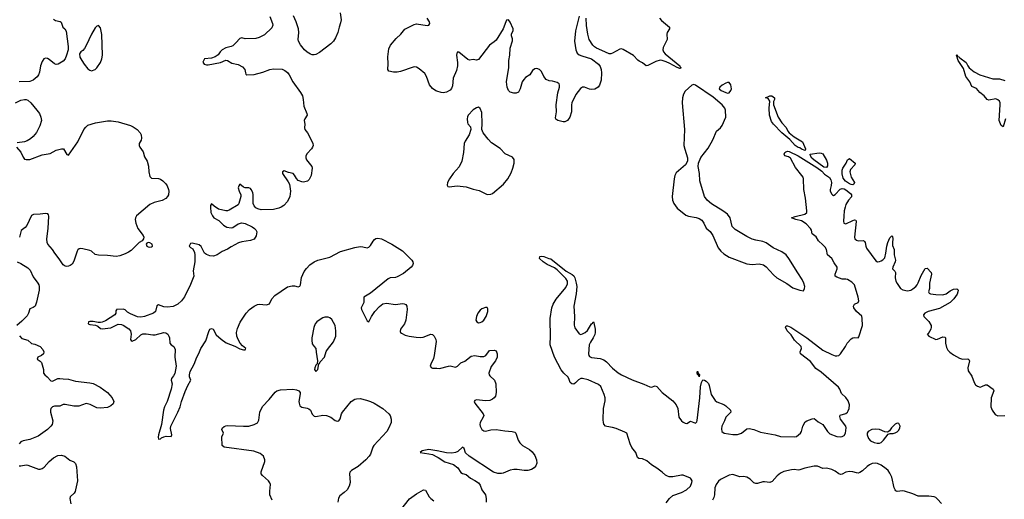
# Model space of a CAD drawing. Header units: inches. Extents: x 1682510 to 1839368, y 640758 to 791543.
# Tile 52 of 186: x 1695277 to 1706425, y 722541 to 727973. Entities that reach past the tile are written whole.
import ezdxf

# ---------------------------------------------------------------- set-up
doc = ezdxf.new("R2010")
doc.units = ezdxf.units.IN
doc.header["$MEASUREMENT"] = 0
doc.layers.add('B6792', color=7, linetype='Continuous')
doc.layers.add('B7702', color=7, linetype='Continuous')

msp = doc.modelspace()

# ---------------------------------------------------------------- linework, layer by layer
at = {"layer": 'B6792', "color": 6}
for points, elevation in [([(1695661, 727981), (1695670, 727970), (1695683, 727963), (1695734, 727954), (1695747, 727947), (1695764, 727890), (1695789, 727869), (1695803, 727843), (1695824, 727670), (1695824, 727630), (1695808, 727570), (1695790, 727531), (1695770, 727505), (1695711, 727469), (1695690, 727467), (1695670, 727474), (1695610, 727524), (1695590, 727533), (1695570, 727536), (1695550, 727529), (1695530, 727500), (1695512, 727450), (1695501, 727379), (1695491, 727350), (1695473, 727327), (1695431, 727289), (1695390, 727273), (1695270, 727270)], 700), ([(1698109, 728010), (1698140, 727930), (1698143, 727910), (1698130, 727882), (1698050, 727802), (1697990, 727771), (1697950, 727760), (1697830, 727758), (1697790, 727766), (1697770, 727762), (1697725, 727710), (1697690, 727677), (1697670, 727668), (1697610, 727653), (1697570, 727633), (1697546, 727610), (1697523, 727577), (1697490, 727553), (1697450, 727538), (1697368, 727530), (1697350, 727494), (1697367, 727470), (1697390, 727462), (1697410, 727461), (1697549, 727490), (1697610, 727514), (1697630, 727511), (1697679, 727479), (1697750, 727465), (1697800, 727440), (1697827, 727410), (1697832, 727370), (1697838, 727358), (1697850, 727349), (1697930, 727354), (1698030, 727380), (1698110, 727409), (1698150, 727416), (1698250, 727411), (1698279, 727399), (1698310, 727376), (1698329, 727349), (1698370, 727270), (1698456, 727150), (1698478, 727110), (1698488, 727070), (1698492, 726992), (1698528, 726910), (1698530, 726890), (1698505, 726850), (1698498, 726830), (1698507, 726790), (1698500, 726750), (1698507, 726730), (1698536, 726690), (1698590, 726590), (1698597, 726570), (1698598, 726550), (1698592, 726530), (1698580, 726510), (1698530, 726457), (1698518, 726430), (1698518, 726410), (1698525, 726385), (1698571, 726330), (1698583, 726310), (1698587, 726290), (1698577, 726210), (1698556, 726164), (1698535, 726145), (1698521, 726139), (1698490, 726134), (1698470, 726136), (1698430, 726153), (1698410, 726174), (1698390, 726212), (1698372, 726232), (1698321, 726241), (1698270, 726260), (1698253, 726250), (1698252, 726230), (1698317, 726137), (1698330, 726110), (1698343, 726030), (1698337, 725970), (1698310, 725915), (1698267, 725870), (1698238, 725850), (1698210, 725838), (1698150, 725824), (1698010, 725821), (1697972, 725830), (1697950, 725842), (1697930, 725864), (1697920, 725890), (1697922, 725990), (1697916, 726016), (1697898, 726050), (1697890, 726060), (1697870, 726070), (1697830, 726069), (1697810, 726075), (1697770, 726112), (1697757, 726090), (1697752, 726068), (1697762, 726030), (1697782, 725990), (1697782, 725970), (1697758, 725890), (1697750, 725876), (1697650, 725817), (1697630, 725810), (1697610, 725809), (1697529, 725829), (1697480, 725860), (1697450, 725887), (1697439, 725870), (1697436, 725850), (1697442, 725790), (1697459, 725750), (1697476, 725730), (1697530, 725699), (1697585, 725645), (1697623, 725623), (1697670, 725616), (1697690, 725621), (1697750, 725662), (1697790, 725674), (1697830, 725666), (1697910, 725626), (1697934, 725610), (1697950, 725593), (1697960, 725570), (1697954, 725526), (1697931, 725489), (1697889, 725471), (1697790, 725458), (1697753, 725447), (1697670, 725402), (1697630, 725374), (1697570, 725348), (1697511, 725309), (1697470, 725296), (1697430, 725299), (1697393, 725313), (1697369, 725329), (1697330, 725406), (1697310, 725423), (1697230, 725443), (1697210, 725437), (1697195, 725410), (1697210, 725393), (1697237, 725377), (1697255, 725335), (1697259, 725310), (1697258, 725230), (1697242, 725130), (1697247, 725070), (1697210, 724975), (1697144, 724836), (1697110, 724790), (1697068, 724752), (1697014, 724726), (1696950, 724717), (1696910, 724720), (1696850, 724745), (1696830, 724732), (1696814, 724670), (1696793, 724650), (1696690, 724613), (1696650, 724604), (1696610, 724608), (1696530, 724641), (1696499, 724659), (1696470, 724688), (1696450, 724696), (1696374, 724690), (1696371, 724689), (1696366, 724674), (1696364, 724650), (1696353, 724630), (1696250, 724564), (1696212, 724548), (1696190, 724544), (1696164, 724544), (1696110, 724556), (1696070, 724554), (1696057, 724550), (1696052, 724530), (1696070, 724520), (1696135, 724515), (1696162, 724502), (1696190, 724476), (1696210, 724471), (1696310, 724484), (1696390, 724523), (1696430, 724522), (1696450, 724513), (1696511, 724471), (1696532, 724450), (1696538, 724410), (1696531, 724351), (1696538, 724338), (1696550, 724332), (1696590, 724352), (1696650, 724405), (1696670, 724414), (1696710, 724416), (1696783, 724403), (1696810, 724403), (1696910, 724430), (1696930, 724427), (1696955, 724410), (1696967, 724390), (1696972, 724370), (1696975, 724310), (1696990, 724292), (1697021, 724270), (1697037, 724237), (1697033, 724150), (1697049, 724050), (1697033, 723967), (1697020, 723940), (1696994, 723910), (1696993, 723890), (1697002, 723850), (1696993, 723790), (1696946, 723650), (1696918, 723590), (1696905, 723550), (1696881, 723390), (1696847, 723270), (1696845, 723245), (1696850, 723221), (1696870, 723227), (1696882, 723238), (1696910, 723250), (1696935, 723255), (1696990, 723252), (1696998, 723270), (1696985, 723345), (1696988, 723370), (1697069, 723530), (1697093, 723590), (1697110, 723650), (1697150, 723761), (1697179, 723830), (1697215, 723890), (1697200, 723930), (1697198, 723950), (1697208, 723990), (1697251, 724070), (1697281, 724150), (1697306, 724194), (1697329, 724251), (1697383, 724337), (1697417, 724443), (1697430, 724469), (1697450, 724477), (1697467, 724467), (1697503, 724403), (1697556, 724356), (1697615, 724315), (1697714, 724274), (1697770, 724245), (1697810, 724234), (1697830, 724235), (1697838, 724250), (1697800, 724280), (1697774, 724310), (1697750, 724350), (1697736, 724390), (1697733, 724430), (1697743, 724477), (1697774, 724546), (1697840, 724650), (1697878, 724690), (1697932, 724730), (1697970, 724749), (1697990, 724752), (1698070, 724744), (1698106, 724754), (1698132, 724810), (1698166, 724850), (1698310, 724946), (1698360, 724960), (1698390, 724959), (1698430, 724949), (1698450, 724956), (1698457, 724970), (1698468, 725052), (1698499, 725121), (1698524, 725156), (1698562, 725198), (1698609, 725231), (1698651, 725249), (1698790, 725285), (1698910, 725346), (1699070, 725394), (1699130, 725405), (1699162, 725402), (1699210, 725391), (1699230, 725397), (1699250, 725417), (1699277, 725463), (1699295, 725485), (1699310, 725495), (1699330, 725500), (1699373, 725493), (1699490, 725431), (1699610, 725355), (1699715, 725250), (1699727, 725230), (1699730, 725210), (1699723, 725190), (1699708, 725170), (1699622, 725098), (1699550, 725059), (1699530, 725053), (1699470, 725049), (1699450, 725040), (1699250, 724874), (1699175, 724830), (1699173, 724770), (1699143, 724710), (1699147, 724690), (1699210, 724562), (1699230, 724551), (1699260, 724610), (1699299, 724670), (1699350, 724725), (1699390, 724755), (1699430, 724761), (1699530, 724749), (1699610, 724758), (1699630, 724755), (1699647, 724747), (1699660, 724730), (1699665, 724690), (1699649, 724570), (1699633, 724530), (1699587, 724470), (1699583, 724443), (1699589, 724430), (1699601, 724421), (1699641, 724401), (1699688, 724388), (1699764, 724376), (1699810, 724373), (1699844, 724376), (1699930, 724412), (1699950, 724406), (1699970, 724388), (1699988, 724350), (1699991, 724330), (1699971, 724170), (1699963, 724137), (1699930, 724070), (1699925, 724050), (1699934, 724034), (1699950, 724027), (1700000, 724025)], 600), ([(1698907, 728050), (1698916, 727970), (1698910, 727938), (1698892, 727890), (1698877, 727830), (1698853, 727767), (1698831, 727730), (1698801, 727699), (1698670, 727602), (1698630, 727579), (1698610, 727574), (1698590, 727575), (1698570, 727581), (1698530, 727605), (1698503, 727630), (1698456, 727690), (1698433, 727730), (1698431, 727750), (1698437, 727830), (1698433, 727870), (1698408, 727950), (1698377, 728017)], 600), ([(1700000, 727165), (1699990, 727169), (1699950, 727195), (1699917, 727237), (1699883, 727330), (1699862, 727362), (1699798, 727418), (1699770, 727436), (1699750, 727438), (1699730, 727434), (1699590, 727387), (1699550, 727378), (1699510, 727377), (1699457, 727390), (1699444, 727410), (1699448, 727472), (1699446, 727554), (1699456, 727644), (1699476, 727684), (1699540, 727760), (1699591, 727809), (1699636, 727864), (1699742, 727918), (1699770, 727927), (1699891, 727909), (1699910, 727912), (1699920, 727930), (1699916, 727950), (1699892, 727990)], 600), ([(1695230, 727033), (1695290, 727060), (1695330, 727070), (1695350, 727069), (1695370, 727060), (1695404, 727030), (1695472, 726950), (1695500, 726910), (1695518, 726870), (1695522, 726830), (1695504, 726770), (1695466, 726695), (1695429, 726651), (1695398, 726622), (1695360, 726600), (1695330, 726591), (1695250, 726578)], 700), ([(1695242, 726530), (1695291, 726471), (1695315, 726415), (1695330, 726395), (1695350, 726388), (1695390, 726391), (1695530, 726442), (1695622, 726458), (1695690, 726494), (1695750, 726512), (1695772, 726510), (1695810, 726446), (1695830, 726440), (1695936, 726590), (1696002, 726730), (1696024, 726756), (1696050, 726777), (1696135, 726805), (1696270, 726828), (1696311, 726829), (1696390, 726815), (1696530, 726774), (1696561, 726761), (1696605, 726730), (1696640, 726690), (1696651, 726670), (1696655, 726630), (1696651, 726610), (1696630, 726570), (1696629, 726550), (1696638, 726530), (1696676, 726476), (1696690, 726421), (1696721, 726370), (1696735, 726315), (1696740, 726250), (1696750, 726199), (1696770, 726179), (1696850, 726175), (1696870, 726168), (1696899, 726150), (1696930, 726116), (1696946, 726090), (1696963, 726050), (1696967, 726030), (1696961, 725990), (1696951, 725970), (1696930, 725947), (1696890, 725924), (1696798, 725902), (1696750, 725879), (1696600, 725750), (1696588, 725730), (1696584, 725710), (1696590, 725670), (1696616, 725610), (1696675, 725530), (1696681, 725510), (1696680, 725490), (1696665, 725470), (1696630, 725448), (1696540, 725360), (1696510, 725339), (1696470, 725320), (1696410, 725300), (1696370, 725293), (1696270, 725303), (1696170, 725306), (1696130, 725315), (1696090, 725350), (1696070, 725360), (1695990, 725379), (1695970, 725382), (1695950, 725379), (1695935, 725365), (1695926, 725350), (1695890, 725239), (1695870, 725206), (1695850, 725189), (1695830, 725180), (1695810, 725177), (1695790, 725181), (1695770, 725195), (1695725, 725265), (1695674, 725330), (1695650, 725372), (1695597, 725430), (1695588, 725448), (1695583, 725490), (1695601, 725610), (1695607, 725747), (1695603, 725763), (1695595, 725775), (1695570, 725779), (1695510, 725769), (1695434, 725766), (1695410, 725754), (1695359, 725641), (1695340, 725620), (1695294, 725586), (1695276, 725510)], 700), ([(1695250, 725232), (1695290, 725213), (1695370, 725164), (1695396, 725136), (1695430, 725059), (1695483, 724990), (1695493, 724970), (1695499, 724950), (1695496, 724910), (1695466, 724774), (1695451, 724729), (1695430, 724712), (1695390, 724698), (1695376, 724650), (1695360, 724620), (1695302, 724558), (1695245, 724510)], 700), ([(1695273, 724393), (1695302, 724362), (1695370, 724342), (1695410, 724307), (1695450, 724297), (1695507, 724270), (1695538, 724238), (1695549, 724210), (1695547, 724190), (1695525, 724170), (1695481, 724150), (1695475, 724130), (1695510, 724106), (1695523, 724090), (1695545, 724010), (1695548, 723970), (1695560, 723950), (1695588, 723928), (1695630, 723883), (1695650, 723881), (1695710, 723911), (1695730, 723911), (1695770, 723905), (1695830, 723903), (1695910, 723879), (1696070, 723862), (1696110, 723852), (1696189, 723810), (1696270, 723751), (1696323, 723690), (1696343, 723650), (1696337, 723623), (1696310, 723599), (1696270, 723582), (1696190, 723572), (1696150, 723579), (1696075, 723615), (1696030, 723625), (1695945, 723595), (1695890, 723596), (1695790, 723616), (1695770, 723614), (1695730, 723597), (1695670, 723595), (1695650, 723588), (1695631, 723570), (1695626, 723550), (1695627, 723527), (1695651, 723430), (1695645, 723390), (1695631, 723369), (1695590, 723330), (1695485, 723255), (1695390, 723218), (1695315, 723205), (1695290, 723193), (1695272, 723170)], 700), ([(1698134, 722530), (1698110, 722590), (1698108, 722632), (1698116, 722710), (1698110, 722727), (1698092, 722750), (1698025, 722810), (1698011, 722830), (1698011, 722851), (1698053, 722970), (1698054, 722990), (1698039, 723030), (1698001, 723061), (1697926, 723086), (1697590, 723132), (1697570, 723151), (1697567, 723250), (1697584, 723290), (1697567, 723330), (1697574, 723350), (1697590, 723366), (1697610, 723374), (1697630, 723377), (1697810, 723368), (1697870, 723370), (1697933, 723387), (1697970, 723409), (1697983, 723437), (1697996, 723530), (1698026, 723594), (1698100, 723670), (1698170, 723756), (1698190, 723770), (1698230, 723780), (1698370, 723790), (1698410, 723782), (1698437, 723770), (1698452, 723752), (1698454, 723734), (1698439, 723650), (1698440, 723630), (1698450, 723600), (1698470, 723583), (1698530, 723574), (1698550, 723567), (1698570, 723550), (1698590, 723505), (1698610, 723484), (1698630, 723479), (1698710, 723494), (1698750, 723490), (1698799, 723470), (1698850, 723434), (1698870, 723425), (1698890, 723430), (1698906, 723454), (1698921, 723510), (1698931, 723530), (1699030, 723650), (1699070, 723676), (1699090, 723681), (1699130, 723682), (1699205, 723665), (1699250, 723649), (1699290, 723630), (1699390, 723570), (1699458, 723510), (1699471, 723490), (1699483, 723450), (1699483, 723410), (1699458, 723350), (1699432, 723310), (1699287, 723150), (1699275, 723130), (1699248, 723052), (1699232, 723028), (1699197, 722990), (1699110, 722911), (1699034, 722866), (1699015, 722850), (1699010, 722830), (1699017, 722730), (1699008, 722690), (1698984, 722650), (1698950, 722617), (1698900, 722580), (1698887, 722553), (1698879, 722510)], 700), ([(1700000, 723091), (1699910, 723104), (1699833, 723090), (1699810, 723070), (1699910, 723058), (1699950, 723047), (1700000, 723021)], 600), ([(1695270, 722920), (1695290, 722920), (1695350, 722932), (1695370, 722929), (1695490, 722883), (1695510, 722882), (1695530, 722889), (1695555, 722905), (1695612, 722970), (1695658, 723010), (1695710, 723036), (1695750, 723040), (1695789, 723029), (1695845, 722985), (1695890, 722964), (1695908, 722948), (1695921, 722910), (1695930, 722750), (1695910, 722647), (1695905, 722630), (1695893, 722610), (1695849, 722570), (1695845, 722550), (1695857, 722490)], 700), ([(1699576, 722404), (1699690, 722547), (1699770, 722603), (1699850, 722648), (1699870, 722643), (1699911, 722571), (1699930, 722550), (1699965, 722525)], 700)]:
    msp.add_lwpolyline(points, dxfattribs=dict(at, elevation=elevation))
at = {"layer": 'B6792', "color": 6, "elevation": 700}
for points in [[(1696170, 727909), (1696150, 727899), (1696130, 727882), (1696090, 727810), (1696030, 727680), (1696010, 727647), (1695990, 727624), (1695970, 727610), (1695954, 727586), (1695959, 727550), (1695979, 727510), (1696005, 727470), (1696050, 727416), (1696070, 727400), (1696090, 727393), (1696130, 727409), (1696150, 727428), (1696190, 727488), (1696208, 727530), (1696216, 727570), (1696207, 727807), (1696190, 727882)], [(1696730, 725450), (1696716, 725444), (1696708, 725432), (1696716, 725410), (1696730, 725400), (1696750, 725397), (1696770, 725402), (1696779, 725410), (1696776, 725430), (1696750, 725447)], [(1698730, 724604), (1698710, 724596), (1698667, 724570), (1698641, 724550), (1698624, 724530), (1698608, 724488), (1698584, 724370), (1698583, 724343), (1698590, 724303), (1698610, 724271), (1698631, 724250), (1698633, 724207), (1698648, 724110), (1698645, 724075), (1698630, 724060), (1698617, 724030), (1698615, 724010), (1698630, 723989), (1698651, 724010), (1698663, 724077), (1698670, 724081), (1698680, 724100), (1698726, 724150), (1698746, 724214), (1698761, 724239), (1698830, 724325), (1698855, 724390), (1698858, 724450), (1698847, 724510), (1698810, 724578), (1698790, 724595), (1698770, 724603)]]:
    msp.add_lwpolyline(points, close=True, dxfattribs=at)
at = {"layer": 'B7702', "color": 6}
for points, elevation in [([(1701610, 728013), (1701568, 727848), (1701557, 727730), (1701574, 727630), (1701590, 727594), (1701610, 727576), (1701642, 727562), (1701750, 727530), (1701831, 727470), (1701850, 727444), (1701861, 727410), (1701865, 727370), (1701862, 727290), (1701843, 727230), (1701826, 727210), (1701790, 727186), (1701750, 727181), (1701730, 727185), (1701670, 727210), (1701650, 727210), (1701626, 727194), (1701575, 727125), (1701527, 727033), (1701523, 727010), (1701524, 726930), (1701504, 726870), (1701478, 726830), (1701450, 726815), (1701430, 726816), (1701370, 726831), (1701347, 726847), (1701342, 726862), (1701353, 726930), (1701352, 727010), (1701370, 727144), (1701387, 727210), (1701389, 727230), (1701385, 727245), (1701362, 727262), (1701310, 727277), (1701270, 727281), (1701236, 727296), (1701210, 727330), (1701186, 727386), (1701161, 727410), (1701130, 727421), (1701110, 727417), (1701084, 727396), (1701051, 727349), (1701003, 727317), (1700983, 727297), (1700966, 727270), (1700945, 727190), (1700926, 727154), (1700899, 727141), (1700870, 727140), (1700830, 727153), (1700810, 727173), (1700795, 727210), (1700790, 727270), (1700813, 727430), (1700814, 727510), (1700825, 727570), (1700831, 727649), (1700855, 727735), (1700856, 727756), (1700844, 727790), (1700845, 727810), (1700863, 727850), (1700862, 727870), (1700830, 727946), (1700810, 727971), (1700790, 727968), (1700779, 727950), (1700751, 727870), (1700670, 727742), (1700650, 727722), (1700595, 727685), (1700470, 727522), (1700450, 727513), (1700410, 727522), (1700370, 727513), (1700350, 727521), (1700250, 727605), (1700230, 727606), (1700222, 727570), (1700233, 727490), (1700232, 727450), (1700221, 727399), (1700186, 727310), (1700176, 727224), (1700165, 727195), (1700150, 727176), (1700110, 727151), (1700070, 727144), (1700050, 727148), (1700000, 727165)], 600), ([(1702520, 727990), (1702543, 727963), (1702632, 727890), (1702635, 727870), (1702606, 727830), (1702602, 727810), (1702606, 727750), (1702561, 727659), (1702557, 727630), (1702566, 727610), (1702586, 727586), (1702750, 727450), (1702756, 727436), (1702764, 727430), (1702759, 727421), (1702750, 727419), (1702720, 727430), (1702638, 727478), (1702597, 727497), (1702552, 727512), (1702530, 727515), (1702479, 727501), (1702390, 727454), (1702370, 727449), (1702330, 727486), (1702290, 727502), (1702274, 727514), (1702226, 727566), (1702110, 727637), (1702090, 727644), (1702070, 727640), (1701990, 727594), (1701970, 727586), (1701950, 727585), (1701866, 727626), (1701806, 727650), (1701784, 727664), (1701764, 727684), (1701726, 727750), (1701709, 727810), (1701694, 727906), (1701690, 727990)], 600), ([(1706438, 726850), (1706410, 726760), (1706390, 726776), (1706366, 726830), (1706379, 727010), (1706378, 727030), (1706369, 727049), (1706350, 727066), (1706330, 727075), (1706250, 727061), (1706230, 727069), (1706197, 727110), (1706148, 727148), (1706110, 727193), (1706056, 727216), (1706034, 727270), (1705990, 727331), (1705962, 727422), (1705901, 727510), (1705882, 727570), (1705890, 727575), (1705896, 727556), (1705910, 727551), (1705920, 727540), (1705992, 727490), (1706011, 727450), (1706027, 727427), (1706084, 727384), (1706147, 727347), (1706296, 727304), (1706370, 727302), (1706430, 727286)], 500), ([(1702598, 722502), (1702632, 722550), (1702670, 722583), (1702770, 722618), (1702825, 722650), (1702870, 722691), (1702887, 722730), (1702889, 722750), (1702881, 722770), (1702870, 722779), (1702790, 722813), (1702770, 722815), (1702670, 722796), (1702630, 722796), (1702610, 722802), (1702590, 722813), (1702550, 722849), (1702492, 722892), (1702430, 722930), (1702377, 722977), (1702330, 722998), (1702285, 723005), (1702273, 723013), (1702251, 723071), (1702209, 723129), (1702189, 723169), (1702150, 723290), (1702130, 723302), (1702030, 723343), (1701990, 723354), (1701924, 723364), (1701911, 723371), (1701892, 723392), (1701885, 723410), (1701883, 723443), (1701885, 723570), (1701905, 723655), (1701906, 723690), (1701895, 723730), (1701857, 723817), (1701830, 723840), (1701714, 723894), (1701650, 723910), (1701630, 723908), (1701604, 723896), (1701570, 723860), (1701550, 723847), (1701528, 723848), (1701510, 723863), (1701499, 723899), (1701485, 723925), (1701436, 723970), (1701406, 724006), (1701333, 724150), (1701283, 724290), (1701281, 724310), (1701287, 724373), (1701282, 724590), (1701303, 724710), (1701317, 724750), (1701350, 724807), (1701459, 724941), (1701478, 724982), (1701478, 725010), (1701461, 725041), (1701362, 725142), (1701330, 725162), (1701250, 725200), (1701205, 725230), (1701161, 725270), (1701164, 725290), (1701190, 725296), (1701210, 725293), (1701268, 725268), (1701290, 725263), (1701465, 725125), (1701530, 725089), (1701550, 725071), (1701561, 725050), (1701577, 724990), (1701583, 724950), (1701578, 724870), (1701550, 724730), (1701557, 724610), (1701555, 724515), (1701562, 724482), (1701610, 724416), (1701630, 724409), (1701650, 724414), (1701678, 724430), (1701706, 724454), (1701750, 724529), (1701763, 724537), (1701770, 724552), (1701779, 724539), (1701791, 724469), (1701791, 724430), (1701787, 724407), (1701771, 724370), (1701739, 724321), (1701724, 724290), (1701715, 724190), (1701721, 724170), (1701730, 724158), (1701750, 724148), (1701850, 724137), (1701890, 724122), (1701920, 724100), (1701990, 724025), (1702053, 723973), (1702090, 723950), (1702210, 723895), (1702344, 723844), (1702410, 723814), (1702430, 723812), (1702470, 723825), (1702490, 723819), (1702550, 723750), (1702670, 723658), (1702710, 723610), (1702729, 723570), (1702739, 723470), (1702768, 723430), (1702790, 723413), (1702810, 723403), (1702830, 723401), (1702870, 723427), (1702930, 723402), (1702942, 723418), (1702948, 723432), (1702979, 723690), (1702986, 723814), (1702996, 723864), (1703010, 723893), (1703030, 723890), (1703050, 723880), (1703074, 723854), (1703084, 723830), (1703107, 723730), (1703150, 723659), (1703170, 723644), (1703250, 723614), (1703270, 723601), (1703324, 723550), (1703327, 723530), (1703272, 723470), (1703258, 723430), (1703225, 723370), (1703221, 723341), (1703228, 723310), (1703252, 723292), (1703350, 723274), (1703403, 723277), (1703450, 723290), (1703510, 723339), (1703535, 723345), (1703590, 723333), (1703663, 723303), (1703830, 723273), (1703890, 723251), (1704050, 723249), (1704070, 723254), (1704117, 723290), (1704128, 723310), (1704143, 723370), (1704170, 723419), (1704189, 723431), (1704250, 723454), (1704270, 723455), (1704290, 723443), (1704317, 723417), (1704369, 723389), (1704422, 723310), (1704450, 723284), (1704530, 723253), (1704570, 723249), (1704590, 723252), (1704610, 723262), (1704627, 723290), (1704635, 723350), (1704630, 723371), (1704570, 723450), (1704562, 723478), (1704567, 723493), (1704630, 723513), (1704650, 723530), (1704657, 723543), (1704668, 723570), (1704671, 723610), (1704657, 723657), (1704630, 723695), (1704581, 723741), (1704561, 723790), (1704548, 723810), (1704350, 723980), (1704290, 724024), (1704230, 724102), (1704117, 724190), (1704112, 724210), (1704130, 724250), (1704123, 724270), (1704050, 724345), (1704010, 724403), (1703965, 724450), (1703948, 724492), (1703953, 724507), (1703970, 724507), (1704009, 724490), (1704190, 724371), (1704370, 724230), (1704470, 724183), (1704510, 724168), (1704530, 724166), (1704550, 724170), (1704570, 724189), (1704626, 724270), (1704647, 724310), (1704690, 724357), (1704710, 724371), (1704730, 724374), (1704770, 724370), (1704779, 724381), (1704818, 724510), (1704817, 724590), (1704810, 724614), (1704751, 724670), (1704722, 724710), (1704716, 724730), (1704730, 724750), (1704770, 724770), (1704777, 724790), (1704769, 724831), (1704727, 724970), (1704700, 725000), (1704650, 725032), (1704630, 725036), (1704590, 725034), (1704530, 725057), (1704510, 725070), (1704510, 725090), (1704533, 725150), (1704533, 725170), (1704498, 725218), (1704470, 725270), (1704424, 725310), (1704410, 725370), (1704396, 725396), (1704370, 725425), (1704319, 725470), (1704294, 725514), (1704250, 725548), (1704241, 725590), (1704231, 725610), (1704180, 725660), (1704130, 725695), (1704063, 725710), (1704015, 725730), (1704056, 725744), (1704167, 725770), (1704187, 725790), (1704188, 725810), (1704175, 725950), (1704155, 726050), (1704151, 726171), (1704146, 726190), (1704132, 726210), (1704059, 726299), (1704004, 726404), (1703981, 726421), (1703939, 726430), (1703933, 726450), (1703941, 726470), (1703950, 726478), (1703970, 726483), (1703990, 726479), (1704090, 726433), (1704301, 726301), (1704359, 726259), (1704390, 726223), (1704445, 726185), (1704461, 726161), (1704468, 726130), (1704465, 726095), (1704453, 726050), (1704454, 726030), (1704470, 725996), (1704478, 725990), (1704490, 725983), (1704510, 725993), (1704565, 726055), (1704590, 726063), (1704610, 726058), (1704630, 726046), (1704684, 726004), (1704694, 725990), (1704693, 725967), (1704662, 725930), (1704630, 725880), (1704621, 725850), (1704612, 725810), (1704608, 725748), (1704605, 725690), (1704609, 725670), (1704630, 725662), (1704710, 725700), (1704730, 725707), (1704742, 725702), (1704749, 725689), (1704730, 725510), (1704734, 725490), (1704750, 725476), (1704769, 725469), (1704830, 725472), (1704842, 725462), (1704850, 725450), (1704856, 725410), (1704866, 725386), (1704970, 725243), (1704989, 725229), (1705010, 725233), (1705030, 725243), (1705050, 725255), (1705070, 725275), (1705085, 725330), (1705094, 725410), (1705107, 725450), (1705130, 725502), (1705150, 725524), (1705157, 725517), (1705164, 725490), (1705157, 725450), (1705157, 725417), (1705178, 725370), (1705179, 725310), (1705193, 725250), (1705190, 725230), (1705163, 725170), (1705160, 725150), (1705185, 725125), (1705192, 725110), (1705190, 725050), (1705197, 725010), (1705210, 724984), (1705251, 724930), (1705275, 724915), (1705330, 724904), (1705366, 724910), (1705390, 724924), (1705421, 724950), (1705437, 724970), (1705450, 724992), (1705484, 725076), (1705530, 725157), (1705550, 725158), (1705597, 725110), (1705600, 725090), (1705579, 724990), (1705576, 724930), (1705567, 724890), (1705575, 724875), (1705589, 724869), (1705650, 724860), (1705730, 724857), (1705768, 724870), (1705810, 724901), (1705850, 724921), (1705886, 724926), (1705898, 724918), (1705902, 724910), (1705899, 724890), (1705890, 724866), (1705854, 724810), (1705811, 724769), (1705690, 724704), (1705562, 724670), (1705524, 724650), (1705510, 724632), (1705513, 724610), (1705570, 724556), (1705597, 724510), (1705598, 724490), (1705593, 724467), (1705563, 724417), (1705551, 724410), (1705571, 724390), (1705650, 724352), (1705670, 724354), (1705730, 724380), (1705750, 724378), (1705758, 724370), (1705760, 724310), (1705770, 724259), (1705785, 724230), (1705806, 724206), (1705850, 724176), (1705918, 724138), (1705950, 724129), (1706010, 724132), (1706024, 724124), (1706030, 724110), (1706013, 724030), (1706015, 723995), (1706056, 723936), (1706084, 723864), (1706099, 723839), (1706121, 723821), (1706150, 723812), (1706170, 723817), (1706210, 723838), (1706230, 723838), (1706300, 723790), (1706306, 723770), (1706276, 723690), (1706271, 723590), (1706287, 723550), (1706321, 723501), (1706350, 723485), (1706430, 723489)], 500), ([(1700000, 724025), (1700030, 724024), (1700130, 724050), (1700150, 724051), (1700210, 724039), (1700219, 724041), (1700232, 724048), (1700270, 724085), (1700315, 724105), (1700390, 724162), (1700430, 724170), (1700490, 724158), (1700530, 724157), (1700554, 724170), (1700595, 724225), (1700650, 724232), (1700670, 724222), (1700684, 724190), (1700683, 724150), (1700665, 724110), (1700615, 724045), (1700590, 723970), (1700591, 723950), (1700598, 723938), (1700651, 723890), (1700669, 723850), (1700672, 723750), (1700662, 723710), (1700649, 723690), (1700630, 723675), (1700598, 723662), (1700550, 723657), (1700450, 723666), (1700430, 723662), (1700422, 723650), (1700429, 723630), (1700524, 723510), (1700530, 723490), (1700524, 723470), (1700492, 723410), (1700487, 723390), (1700489, 723369), (1700510, 723330), (1700530, 723318), (1700550, 723314), (1700610, 723327), (1700670, 723331), (1700770, 723316), (1700851, 723311), (1700881, 723301), (1700893, 723290), (1700922, 723210), (1700940, 723180), (1700971, 723151), (1701050, 723105), (1701080, 723080), (1701110, 723038), (1701128, 722990), (1701131, 722950), (1701121, 722919), (1701103, 722897), (1701070, 722878), (1701030, 722868), (1700990, 722866), (1700910, 722879), (1700870, 722879), (1700830, 722872), (1700750, 722838), (1700730, 722834), (1700690, 722835), (1700642, 722850), (1700364, 723030), (1700326, 723066), (1700310, 723117), (1700292, 723132), (1700237, 723083), (1700210, 723072), (1700170, 723064), (1700110, 723066), (1700005, 723090), (1700000, 723091)], 600), ([(1700000, 723021), (1700014, 723014), (1700090, 722966), (1700190, 722936), (1700239, 722899), (1700270, 722843), (1700290, 722832), (1700330, 722823), (1700381, 722781), (1700430, 722756), (1700470, 722728), (1700490, 722701), (1700511, 722650), (1700549, 722590), (1700560, 722550), (1700558, 722510)], 600), ([(1705715, 722495), (1705670, 722543), (1705650, 722560), (1705629, 722569), (1705570, 722576), (1705450, 722576), (1705390, 722602), (1705294, 722634), (1705270, 722638), (1705210, 722630), (1705197, 722637), (1705187, 722647), (1705176, 722670), (1705152, 722792), (1705130, 722838), (1705110, 722868), (1705088, 722888), (1705030, 722926), (1704990, 722945), (1704970, 722950), (1704930, 722945), (1704898, 722930), (1704870, 722911), (1704818, 722862), (1704790, 722845), (1704770, 722839), (1704750, 722840), (1704710, 722854), (1704670, 722856), (1704632, 722848), (1704590, 722826), (1704570, 722823), (1704550, 722830), (1704510, 722861), (1704470, 722879), (1704410, 722894), (1704370, 722891), (1704310, 722918), (1704270, 722915), (1704165, 722895), (1704110, 722875), (1704090, 722873), (1704050, 722878), (1704014, 722874), (1703930, 722855), (1703890, 722837), (1703852, 722808), (1703798, 722742), (1703770, 722731), (1703710, 722740), (1703690, 722738), (1703630, 722719), (1703610, 722719), (1703588, 722728), (1703546, 722770), (1703510, 722791), (1703470, 722799), (1703430, 722796), (1703350, 722821), (1703310, 722815), (1703210, 722766), (1703190, 722748), (1703164, 722710), (1703149, 722670), (1703143, 722590), (1703137, 722563), (1703121, 722530)], 500)]:
    msp.add_lwpolyline(points, dxfattribs=dict(at, elevation=elevation))
for points, elevation in [([(1702910, 727238), (1702887, 727233), (1702810, 727163), (1702792, 727130), (1702780, 727090), (1702776, 727030), (1702802, 726730), (1702798, 726550), (1702806, 726506), (1702836, 726410), (1702838, 726390), (1702836, 726370), (1702815, 726330), (1702710, 726237), (1702694, 726210), (1702686, 726170), (1702665, 725970), (1702668, 725930), (1702683, 725890), (1702720, 725840), (1702820, 725760), (1702850, 725747), (1702934, 725734), (1702970, 725721), (1703001, 725701), (1703024, 725670), (1703050, 725613), (1703094, 725574), (1703124, 725530), (1703183, 725390), (1703216, 725350), (1703250, 725320), (1703310, 725285), (1703510, 725209), (1703570, 725199), (1703650, 725207), (1703697, 725197), (1703730, 725173), (1703810, 725084), (1703850, 725050), (1703964, 724984), (1704030, 724936), (1704110, 724911), (1704150, 724904), (1704163, 724930), (1704165, 724950), (1704154, 724990), (1704135, 725030), (1704085, 725105), (1703986, 725270), (1703953, 725310), (1703904, 725344), (1703809, 725389), (1703727, 725447), (1703690, 725460), (1703610, 725476), (1703569, 725489), (1703510, 725517), (1703377, 725597), (1703344, 725630), (1703320, 725730), (1703292, 725770), (1703237, 725810), (1703109, 725889), (1703062, 725930), (1703031, 725970), (1702976, 726150), (1702975, 726230), (1702959, 726310), (1702963, 726350), (1702988, 726412), (1703070, 726520), (1703126, 726614), (1703165, 726710), (1703211, 726749), (1703230, 726775), (1703270, 726870), (1703268, 726950), (1703261, 726970), (1703230, 727010), (1703130, 727096), (1702930, 727232)], 600), ([(1703290, 727261), (1703270, 727255), (1703230, 727232), (1703203, 727210), (1703197, 727190), (1703218, 727170), (1703270, 727147), (1703290, 727142), (1703310, 727145), (1703330, 727170), (1703335, 727190), (1703330, 727236), (1703310, 727260)], 600), ([(1704170, 726490), (1704130, 726507), (1704110, 726521), (1704090, 726527), (1704056, 726550), (1703998, 726618), (1703907, 726690), (1703810, 726790), (1703790, 726822), (1703765, 726890), (1703762, 726970), (1703770, 727050), (1703750, 727082), (1703722, 727090), (1703770, 727110), (1703791, 727110), (1703821, 727090), (1703824, 727070), (1703813, 727047), (1703811, 727010), (1703863, 726870), (1703904, 726804), (1703953, 726753), (1703974, 726710), (1703990, 726690), (1704045, 726645), (1704138, 726590), (1704173, 726510)], 500), ([(1700470, 726981), (1700450, 726975), (1700410, 726952), (1700356, 726890), (1700347, 726873), (1700342, 726850), (1700345, 726810), (1700352, 726792), (1700379, 726759), (1700386, 726730), (1700367, 726670), (1700321, 726599), (1700309, 726570), (1700300, 726470), (1700283, 726370), (1700254, 726306), (1700186, 726230), (1700142, 726170), (1700122, 726130), (1700118, 726098), (1700124, 726084), (1700139, 726079), (1700230, 726092), (1700330, 726080), (1700410, 726053), (1700479, 726039), (1700570, 725995), (1700610, 725996), (1700630, 726004), (1700755, 726110), (1700803, 726170), (1700841, 726239), (1700859, 726290), (1700875, 726350), (1700874, 726390), (1700855, 726415), (1700775, 726455), (1700715, 726515), (1700620, 726580), (1700580, 726620), (1700523, 726690), (1700509, 726730), (1700514, 726794), (1700510, 726921), (1700490, 726967)], 600), ([(1704410, 726300), (1704382, 726302), (1704267, 726387), (1704245, 726405), (1704229, 726430), (1704228, 726450), (1704330, 726466), (1704350, 726463), (1704370, 726453), (1704410, 726384), (1704423, 726350), (1704423, 726317)], 500), ([(1704710, 726104), (1704690, 726106), (1704670, 726114), (1704625, 726145), (1704600, 726180), (1704589, 726229), (1704589, 726270), (1704595, 726290), (1704633, 726350), (1704650, 726387), (1704670, 726402), (1704735, 726350), (1704731, 726330), (1704685, 726275), (1704676, 726250), (1704692, 726190), (1704729, 726130), (1704720, 726110)], 500), ([(1700550, 724714), (1700510, 724699), (1700490, 724685), (1700464, 724650), (1700447, 724610), (1700442, 724570), (1700452, 724550), (1700470, 724540), (1700490, 724542), (1700510, 724551), (1700530, 724569), (1700557, 724610), (1700577, 724670), (1700578, 724698), (1700570, 724713)], 600), ([(1702970, 723930), (1702965, 723945), (1702956, 723950), (1702957, 723957), (1702950, 723956), (1702947, 723973), (1702950, 723993), (1702963, 723963), (1702970, 723962), (1702975, 723950)], 500), ([(1705210, 723402), (1705190, 723393), (1705147, 723350), (1705123, 723317), (1705110, 723306), (1705097, 723303), (1705070, 723307), (1705011, 723331), (1704970, 723337), (1704926, 723330), (1704884, 723310), (1704871, 723290), (1704870, 723270), (1704886, 723230), (1704910, 723204), (1704950, 723184), (1704984, 723176), (1705010, 723177), (1705030, 723186), (1705057, 723210), (1705110, 723278), (1705134, 723286), (1705168, 723288), (1705190, 723294), (1705210, 723306), (1705230, 723325), (1705243, 723350), (1705245, 723370), (1705230, 723398)], 500)]:
    msp.add_lwpolyline(points, close=True, dxfattribs=dict(at, elevation=elevation))

doc.saveas('drawing.dxf')
